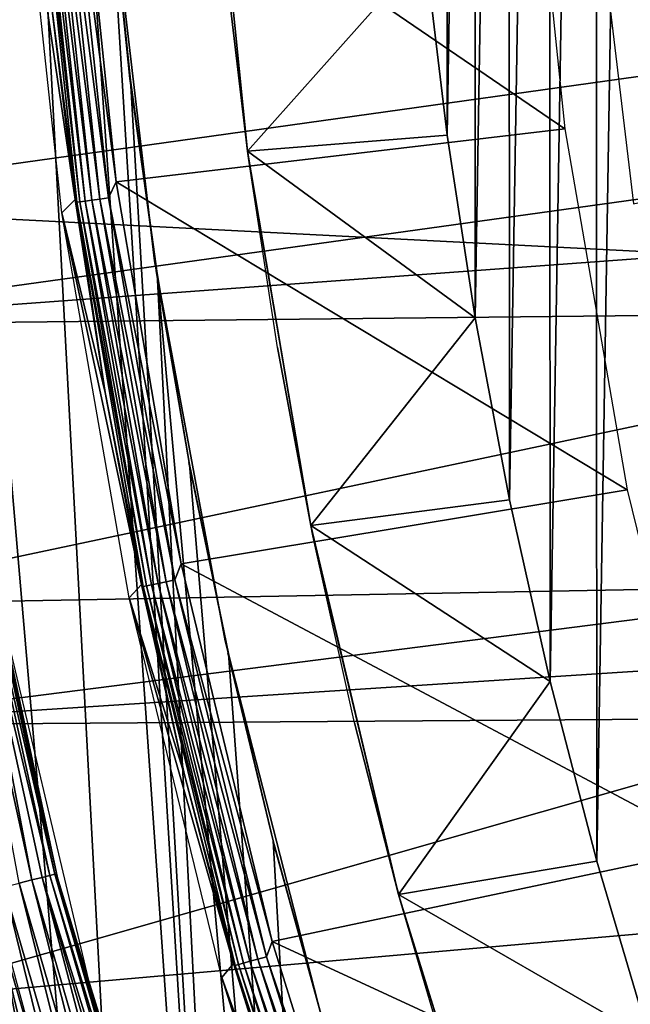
# Model space of a CAD drawing. Header units: millimetres. Extents: x -30.2 to 30.2, y -30.6 to 30.2.
# Tile 7 of 101: x -27.3 to -24.5, y -7.5 to -2.9. Entities that reach past the tile are written whole.
import ezdxf

# ---------------------------------------------------------------- set-up
doc = ezdxf.new("R2010")
doc.units = ezdxf.units.MM
doc.header["$LTSCALE"] = 65.185185
for name, color, linetype in [('1', 7, 'CONTINUOUS'), ('17', 7, 'CONTINUOUS'), ('18', 7, 'CONTINUOUS'), ('2', 7, 'CONTINUOUS'), ('22', 7, 'CONTINUOUS'), ('23', 7, 'CONTINUOUS'), ('25', 7, 'CONTINUOUS'), ('3', 7, 'CONTINUOUS'), ('33', 7, 'CONTINUOUS'), ('35', 7, 'CONTINUOUS'), ('39', 7, 'CONTINUOUS'), ('40', 7, 'CONTINUOUS'), ('41', 7, 'CONTINUOUS'), ('44', 7, 'CONTINUOUS'), ('6', 7, 'CONTINUOUS')]:
    doc.layers.add(name, color=color, linetype=linetype)

msp = doc.modelspace()

# ---------------------------------------------------------------- linework, layer by layer
at = {"layer": '1', "color": 251, "linetype": 'Continuous', "true_color": 0x4c4c4c}
for points in [[(-27.129, -3.8197, 0.1965), (-27.323, -2.0063, 0.1965), (-27.0672, -3.7564, 4.2035), (-27.129, -3.8197, 0.1965)], [(-27.0672, -3.7564, 4.2035), (-27.323, -2.0063, 0.1965), (-27.1776, -2.8504, 4.2035), (-27.0672, -3.7564, 4.2035)], [(-26.9268, -4.6576, 4.2035), (-27.129, -3.8197, 0.1965), (-27.0672, -3.7564, 4.2035), (-26.9268, -4.6576, 4.2035)], [(-26.8147, -5.6162, 0.1965), (-27.129, -3.8197, 0.1965), (-26.7565, -5.553, 4.2035), (-26.8147, -5.6162, 0.1965)], [(-26.7565, -5.553, 4.2035), (-27.129, -3.8197, 0.1965), (-26.9268, -4.6576, 4.2035), (-26.7565, -5.553, 4.2035)], [(-26.5565, -6.4419, 4.2035), (-26.8147, -5.6162, 0.1965), (-26.7565, -5.553, 4.2035), (-26.5565, -6.4419, 4.2035)], [(-26.3817, -7.3877, 0.1965), (-26.8147, -5.6162, 0.1965), (-26.3271, -7.3232, 4.2035), (-26.3817, -7.3877, 0.1965)], [(-26.3271, -7.3232, 4.2035), (-26.8147, -5.6162, 0.1965), (-26.5565, -6.4419, 4.2035), (-26.3271, -7.3232, 4.2035)], [(-25.7811, -9.0599, 4.2035), (-26.3817, -7.3877, 0.1965), (-26.3271, -7.3232, 4.2035), (-25.7811, -9.0599, 4.2035)], [(-25.8318, -9.1265, 0.1965), (-26.3817, -7.3877, 0.1965), (-25.7811, -9.0599, 4.2035), (-25.8318, -9.1265, 0.1965)]]:
    msp.add_3dface(points, dxfattribs=at)
at = {"layer": '17', "color": 4, "linetype": 'Continuous'}
for points in [[(-27.547, -5.1158, -30.4956), (-27.4389, -5.5757, -32.6017), (-27.1493, -6.923, -30.4956), (-27.547, -5.1158, -30.4956)], [(-27.4389, -5.5757, -32.6017), (-27.0053, -7.3955, -32.6017), (-27.1493, -6.923, -30.4956), (-27.4389, -5.5757, -32.6017)], [(-27.1493, -6.923, -30.4956), (-27.0053, -7.3955, -32.6017), (-26.633, -8.7001, -30.4956), (-27.1493, -6.923, -30.4956)], [(-27.0053, -7.3955, -32.6017), (-26.4512, -9.1822, -32.6017), (-26.633, -8.7001, -30.4956), (-27.0053, -7.3955, -32.6017)]]:
    msp.add_3dface(points, dxfattribs=at)
at = {"layer": '18', "color": 4, "linetype": 'Continuous'}
for points in [[(-27.5588, -5.0969, -30.41), (-27.162, -6.9058, -30.41), (-27.5814, -5.101, -30.3263), (-27.5588, -5.0969, -30.41)], [(-27.5588, -5.0969, -30.41), (-27.547, -5.1158, -30.4956), (-27.162, -6.9058, -30.41), (-27.5588, -5.0969, -30.41)], [(-27.2689, -6.9325, -30.177), (-27.6672, -5.1164, -30.177), (-27.6179, -5.1076, -30.2479), (-27.2689, -6.9325, -30.177)], [(-27.2689, -6.9325, -30.177), (-27.3287, -6.9473, -30.1159), (-27.6672, -5.1164, -30.177), (-27.2689, -6.9325, -30.177)], [(-27.1843, -6.9115, -30.3263), (-27.6179, -5.1076, -30.2479), (-27.5814, -5.101, -30.3263), (-27.1843, -6.9115, -30.3263)], [(-27.2203, -6.9205, -30.2479), (-27.2689, -6.9325, -30.177), (-27.6179, -5.1076, -30.2479), (-27.2203, -6.9205, -30.2479)], [(-27.2203, -6.9205, -30.2479), (-27.6179, -5.1076, -30.2479), (-27.1843, -6.9115, -30.3263), (-27.2203, -6.9205, -30.2479)], [(-27.162, -6.9058, -30.41), (-27.1843, -6.9115, -30.3263), (-27.5814, -5.101, -30.3263), (-27.162, -6.9058, -30.41)], [(-27.547, -5.1158, -30.4956), (-27.1493, -6.923, -30.4956), (-27.162, -6.9058, -30.41), (-27.547, -5.1158, -30.4956)], [(-26.8102, -8.737, -30.1159), (-27.3287, -6.9473, -30.1159), (-27.2689, -6.9325, -30.177), (-26.8102, -8.737, -30.1159)], [(-26.7515, -8.7183, -30.177), (-27.2689, -6.9325, -30.177), (-27.2203, -6.9205, -30.2479), (-26.7515, -8.7183, -30.177)], [(-26.7515, -8.7183, -30.177), (-26.8102, -8.737, -30.1159), (-27.2689, -6.9325, -30.177), (-26.7515, -8.7183, -30.177)], [(-26.6685, -8.6917, -30.3263), (-27.2203, -6.9205, -30.2479), (-27.1843, -6.9115, -30.3263), (-26.6685, -8.6917, -30.3263)], [(-26.7038, -8.7031, -30.2479), (-26.7515, -8.7183, -30.177), (-27.2203, -6.9205, -30.2479), (-26.7038, -8.7031, -30.2479)], [(-26.7038, -8.7031, -30.2479), (-27.2203, -6.9205, -30.2479), (-26.6685, -8.6917, -30.3263), (-26.7038, -8.7031, -30.2479)], [(-27.162, -6.9058, -30.41), (-26.6467, -8.6846, -30.41), (-27.1843, -6.9115, -30.3263), (-27.162, -6.9058, -30.41)], [(-26.6467, -8.6846, -30.41), (-26.6685, -8.6917, -30.3263), (-27.1843, -6.9115, -30.3263), (-26.6467, -8.6846, -30.41)], [(-27.162, -6.9058, -30.41), (-27.1493, -6.923, -30.4956), (-26.6467, -8.6846, -30.41), (-27.162, -6.9058, -30.41)], [(-27.1493, -6.923, -30.4956), (-26.633, -8.7001, -30.4956), (-26.6467, -8.6846, -30.41), (-27.1493, -6.923, -30.4956)], [(-27.033, -8.8078, -30.0075), (-27.5557, -7.0031, -30.0075), (-27.4743, -6.9831, -30.0299), (-27.033, -8.8078, -30.0075)], [(-26.9531, -8.7825, -30.0299), (-27.4743, -6.9831, -30.0299), (-27.3978, -6.9643, -30.0663), (-26.9531, -8.7825, -30.0299)], [(-26.9531, -8.7825, -30.0299), (-27.033, -8.8078, -30.0075), (-27.4743, -6.9831, -30.0299), (-26.9531, -8.7825, -30.0299)], [(-26.8781, -8.7586, -30.0663), (-27.3978, -6.9643, -30.0663), (-27.3287, -6.9473, -30.1159), (-26.8781, -8.7586, -30.0663)], [(-26.8781, -8.7586, -30.0663), (-26.9531, -8.7825, -30.0299), (-27.3978, -6.9643, -30.0663), (-26.8781, -8.7586, -30.0663)], [(-26.8102, -8.737, -30.1159), (-26.8781, -8.7586, -30.0663), (-27.3287, -6.9473, -30.1159), (-26.8102, -8.737, -30.1159)], [(-27.033, -8.8078, -30.0075), (-27.4186, -7.8419, -30), (-27.5557, -7.0031, -30.0075), (-27.033, -8.8078, -30.0075)]]:
    msp.add_3dface(points, dxfattribs=at)
at = {"layer": '2', "color": 251, "linetype": 'Continuous', "true_color": 0x4c4c4c}
for points in [[(-24.9562, -1.7236, 4.4), (-24.7804, -3.4267, 4.4), (-27.0616, -1.8693, 4.4), (-24.9562, -1.7236, 4.4)], [(-27.0616, -1.8693, 4.4), (-24.7804, -3.4267, 4.4), (-26.8755, -3.675, 4.4), (-27.0616, -1.8693, 4.4)], [(-24.7804, -3.4267, 4.4), (-24.4883, -5.1113, 4.4), (-26.8755, -3.675, 4.4), (-24.7804, -3.4267, 4.4)], [(-26.8755, -3.675, 4.4), (-24.4883, -5.1113, 4.4), (-26.5711, -5.4577, 4.4), (-26.8755, -3.675, 4.4)], [(-24.4883, -5.1113, 4.4), (-24.0784, -6.782, 4.4), (-26.5711, -5.4577, 4.4), (-24.4883, -5.1113, 4.4)], [(-26.5711, -5.4577, 4.4), (-24.0784, -6.782, 4.4), (-26.1471, -7.2198, 4.4), (-26.5711, -5.4577, 4.4)], [(-24.0784, -6.782, 4.4), (-23.5579, -8.4161, 4.4), (-26.1471, -7.2198, 4.4), (-24.0784, -6.782, 4.4)], [(-26.1471, -7.2198, 4.4), (-23.5579, -8.4161, 4.4), (-25.6067, -8.952, 4.4), (-26.1471, -7.2198, 4.4)]]:
    msp.add_3dface(points, dxfattribs=at)
at = {"layer": '22', "color": 4, "linetype": 'Continuous'}
for points in [[(-26.4387, -1.7699, -30), (-25.4319, -2.5989, -2), (-26.2615, -3.5318, -30), (-26.4387, -1.7699, -30)], [(-25.4319, -2.5989, -2), (-25.3299, -3.4559, -2), (-26.2615, -3.5318, -30), (-25.4319, -2.5989, -2)], [(-25.3299, -3.4559, -2), (-25.1989, -4.3085, -2), (-26.2615, -3.5318, -30), (-25.3299, -3.4559, -2)], [(-26.2615, -3.5318, -30), (-25.1989, -4.3085, -2), (-25.9669, -5.278, -30), (-26.2615, -3.5318, -30)], [(-25.1989, -4.3085, -2), (-25.0383, -5.159, -2), (-25.9669, -5.278, -30), (-25.1989, -4.3085, -2)], [(-25.0383, -5.159, -2), (-24.8486, -6.0057, -2), (-25.9669, -5.278, -30), (-25.0383, -5.159, -2)], [(-25.9669, -5.278, -30), (-24.8486, -6.0057, -2), (-25.5564, -7.0006, -30), (-25.9669, -5.278, -30)], [(-24.8486, -6.0057, -2), (-24.6306, -6.8455, -2), (-25.5564, -7.0006, -30), (-24.8486, -6.0057, -2)], [(-24.6306, -6.8455, -2), (-24.3851, -7.6752, -2), (-25.5564, -7.0006, -30), (-24.6306, -6.8455, -2)], [(-25.5564, -7.0006, -30), (-24.3851, -7.6752, -2), (-25.0318, -8.692, -30), (-25.5564, -7.0006, -30)]]:
    msp.add_3dface(points, dxfattribs=at)
at = {"layer": '23', "color": 4, "linetype": 'Continuous'}
for points in [[(-24.6382, 6.8168, -2), (-24.3952, 7.6424, -2), (-24.6306, -6.8455, -2), (-24.6382, 6.8168, -2)], [(-24.3952, 7.6424, -2), (-24.3851, -7.6752, -2), (-24.6306, -6.8455, -2), (-24.3952, 7.6424, -2)], [(-24.8544, 5.9803, -2), (-24.6382, 6.8168, -2), (-24.8486, -6.0057, -2), (-24.8544, 5.9803, -2)], [(-24.6382, 6.8168, -2), (-24.6306, -6.8455, -2), (-24.8486, -6.0057, -2), (-24.6382, 6.8168, -2)], [(-25.0427, 5.1366, -2), (-24.8544, 5.9803, -2), (-25.0383, -5.159, -2), (-25.0427, 5.1366, -2)], [(-24.8544, 5.9803, -2), (-24.8486, -6.0057, -2), (-25.0383, -5.159, -2), (-24.8544, 5.9803, -2)], [(-25.2021, 4.2893, -2), (-25.0427, 5.1366, -2), (-25.1989, -4.3085, -2), (-25.2021, 4.2893, -2)], [(-25.0427, 5.1366, -2), (-25.0383, -5.159, -2), (-25.1989, -4.3085, -2), (-25.0427, 5.1366, -2)], [(-25.332, 3.4404, -2), (-25.2021, 4.2893, -2), (-25.3299, -3.4559, -2), (-25.332, 3.4404, -2)], [(-25.2021, 4.2893, -2), (-25.1989, -4.3085, -2), (-25.3299, -3.4559, -2), (-25.2021, 4.2893, -2)], [(-25.332, 3.4404, -2), (-25.3299, -3.4559, -2), (-25.4319, -2.5989, -2), (-25.332, 3.4404, -2)]]:
    msp.add_3dface(points, dxfattribs=at)
at = {"layer": '25', "color": 4, "linetype": 'Continuous'}
for points in [[(-26.4387, -1.7699, -30), (-26.2615, -3.5318, -30), (-26.4377, -1.7858, -32.8), (-26.4387, -1.7699, -30)], [(-26.4377, -1.7858, -32.8), (-26.2615, -3.5318, -30), (-26.3624, -2.6762, -32.8), (-26.4377, -1.7858, -32.8)], [(-26.3624, -2.6762, -32.8), (-26.2615, -3.5318, -30), (-26.2572, -3.5635, -32.8), (-26.3624, -2.6762, -32.8)], [(-26.2615, -3.5318, -30), (-25.9669, -5.278, -30), (-26.2572, -3.5635, -32.8), (-26.2615, -3.5318, -30)], [(-26.2572, -3.5635, -32.8), (-25.9669, -5.278, -30), (-26.1221, -4.4468, -32.8), (-26.2572, -3.5635, -32.8)], [(-26.1221, -4.4468, -32.8), (-25.9669, -5.278, -30), (-25.9572, -5.3258, -32.8), (-26.1221, -4.4468, -32.8)], [(-25.9669, -5.278, -30), (-25.5564, -7.0006, -30), (-25.9572, -5.3258, -32.8), (-25.9669, -5.278, -30)], [(-25.9572, -5.3258, -32.8), (-25.5564, -7.0006, -30), (-25.7626, -6.199, -32.8), (-25.9572, -5.3258, -32.8)], [(-25.7626, -6.199, -32.8), (-25.5564, -7.0006, -30), (-25.5388, -7.0645, -32.8), (-25.7626, -6.199, -32.8)], [(-25.5564, -7.0006, -30), (-25.0318, -8.692, -30), (-25.5388, -7.0645, -32.8), (-25.5564, -7.0006, -30)], [(-25.5388, -7.0645, -32.8), (-25.0318, -8.692, -30), (-25.2865, -7.9204, -32.8), (-25.5388, -7.0645, -32.8)]]:
    msp.add_3dface(points, dxfattribs=at)
at = {"layer": '3', "color": 251, "linetype": 'Continuous', "true_color": 0x4c4c4c}
for points in [[(-27.0616, -1.8693, 4.4), (-26.8755, -3.675, 4.4), (-27.1005, -1.9492, 4.3951), (-27.0616, -1.8693, 4.4)], [(-27.2354, -1.9589, 4.2891), (-27.0446, -3.7677, 4.2891), (-27.2506, -1.96, 4.2474), (-27.2354, -1.9589, 4.2891)], [(-27.1776, -2.8504, 4.2035), (-27.2506, -1.96, 4.2474), (-27.0596, -3.7698, 4.2474), (-27.1776, -2.8504, 4.2035)], [(-27.2506, -1.96, 4.2474), (-27.0446, -3.7677, 4.2891), (-27.0596, -3.7698, 4.2474), (-27.2506, -1.96, 4.2474)], [(-27.2114, -1.9572, 4.3263), (-27.0208, -3.7644, 4.3263), (-27.2354, -1.9589, 4.2891), (-27.2114, -1.9572, 4.3263)], [(-27.2354, -1.9589, 4.2891), (-27.0208, -3.7644, 4.3263), (-27.0446, -3.7677, 4.2891), (-27.2354, -1.9589, 4.2891)], [(-27.1799, -1.9549, 4.3574), (-26.9894, -3.76, 4.3574), (-27.2114, -1.9572, 4.3263), (-27.1799, -1.9549, 4.3574)], [(-27.2114, -1.9572, 4.3263), (-26.9894, -3.76, 4.3574), (-27.0208, -3.7644, 4.3263), (-27.2114, -1.9572, 4.3263)], [(-27.1423, -1.9522, 4.3807), (-26.9521, -3.7548, 4.3807), (-27.1799, -1.9549, 4.3574), (-27.1423, -1.9522, 4.3807)], [(-27.1799, -1.9549, 4.3574), (-26.9521, -3.7548, 4.3807), (-26.9894, -3.76, 4.3574), (-27.1799, -1.9549, 4.3574)], [(-27.1005, -1.9492, 4.3951), (-26.9106, -3.749, 4.3951), (-27.1423, -1.9522, 4.3807), (-27.1005, -1.9492, 4.3951)], [(-27.1423, -1.9522, 4.3807), (-26.9106, -3.749, 4.3951), (-26.9521, -3.7548, 4.3807), (-27.1423, -1.9522, 4.3807)], [(-27.1005, -1.9492, 4.3951), (-26.8755, -3.675, 4.4), (-26.9106, -3.749, 4.3951), (-27.1005, -1.9492, 4.3951)], [(-27.0672, -3.7564, 4.2035), (-27.1776, -2.8504, 4.2035), (-27.0596, -3.7698, 4.2474), (-27.0672, -3.7564, 4.2035)], [(-26.8755, -3.675, 4.4), (-26.5711, -5.4577, 4.4), (-26.9106, -3.749, 4.3951), (-26.8755, -3.675, 4.4)], [(-26.9268, -4.6576, 4.2035), (-27.0672, -3.7564, 4.2035), (-27.0596, -3.7698, 4.2474), (-26.9268, -4.6576, 4.2035)], [(-27.0446, -3.7677, 4.2891), (-26.7337, -5.5598, 4.2891), (-27.0596, -3.7698, 4.2474), (-27.0446, -3.7677, 4.2891)], [(-27.0208, -3.7644, 4.3263), (-26.7102, -5.5549, 4.3263), (-27.0446, -3.7677, 4.2891), (-27.0208, -3.7644, 4.3263)], [(-27.0446, -3.7677, 4.2891), (-26.7102, -5.5549, 4.3263), (-26.7337, -5.5598, 4.2891), (-27.0446, -3.7677, 4.2891)], [(-26.9894, -3.76, 4.3574), (-26.6792, -5.5484, 4.3574), (-27.0208, -3.7644, 4.3263), (-26.9894, -3.76, 4.3574)], [(-27.0208, -3.7644, 4.3263), (-26.6792, -5.5484, 4.3574), (-26.7102, -5.5549, 4.3263), (-27.0208, -3.7644, 4.3263)], [(-26.9521, -3.7548, 4.3807), (-26.6423, -5.5408, 4.3807), (-26.9894, -3.76, 4.3574), (-26.9521, -3.7548, 4.3807)], [(-26.9894, -3.76, 4.3574), (-26.6423, -5.5408, 4.3807), (-26.6792, -5.5484, 4.3574), (-26.9894, -3.76, 4.3574)], [(-26.9106, -3.749, 4.3951), (-26.6013, -5.5322, 4.3951), (-26.9521, -3.7548, 4.3807), (-26.9106, -3.749, 4.3951)], [(-26.9521, -3.7548, 4.3807), (-26.6013, -5.5322, 4.3951), (-26.6423, -5.5408, 4.3807), (-26.9521, -3.7548, 4.3807)], [(-26.9106, -3.749, 4.3951), (-26.5711, -5.4577, 4.4), (-26.6013, -5.5322, 4.3951), (-26.9106, -3.749, 4.3951)], [(-26.9268, -4.6576, 4.2035), (-27.0596, -3.7698, 4.2474), (-26.7486, -5.5629, 4.2474), (-26.9268, -4.6576, 4.2035)], [(-27.0596, -3.7698, 4.2474), (-26.7337, -5.5598, 4.2891), (-26.7486, -5.5629, 4.2474), (-27.0596, -3.7698, 4.2474)], [(-26.7565, -5.553, 4.2035), (-26.9268, -4.6576, 4.2035), (-26.7486, -5.5629, 4.2474), (-26.7565, -5.553, 4.2035)], [(-26.5711, -5.4577, 4.4), (-26.1471, -7.2198, 4.4), (-26.6013, -5.5322, 4.3951), (-26.5711, -5.4577, 4.4)], [(-26.5565, -6.4419, 4.2035), (-26.7565, -5.553, 4.2035), (-26.7486, -5.5629, 4.2474), (-26.5565, -6.4419, 4.2035)], [(-26.7337, -5.5598, 4.2891), (-26.3043, -7.3272, 4.2891), (-26.7486, -5.5629, 4.2474), (-26.7337, -5.5598, 4.2891)], [(-26.7102, -5.5549, 4.3263), (-26.2812, -7.3207, 4.3263), (-26.7337, -5.5598, 4.2891), (-26.7102, -5.5549, 4.3263)], [(-26.7337, -5.5598, 4.2891), (-26.2812, -7.3207, 4.3263), (-26.3043, -7.3272, 4.2891), (-26.7337, -5.5598, 4.2891)], [(-26.6792, -5.5484, 4.3574), (-26.2507, -7.3122, 4.3574), (-26.7102, -5.5549, 4.3263), (-26.6792, -5.5484, 4.3574)], [(-26.7102, -5.5549, 4.3263), (-26.2507, -7.3122, 4.3574), (-26.2812, -7.3207, 4.3263), (-26.7102, -5.5549, 4.3263)], [(-26.6423, -5.5408, 4.3807), (-26.2144, -7.3021, 4.3807), (-26.6792, -5.5484, 4.3574), (-26.6423, -5.5408, 4.3807)], [(-26.6792, -5.5484, 4.3574), (-26.2144, -7.3021, 4.3807), (-26.2507, -7.3122, 4.3574), (-26.6792, -5.5484, 4.3574)], [(-26.6013, -5.5322, 4.3951), (-26.174, -7.2909, 4.3951), (-26.6423, -5.5408, 4.3807), (-26.6013, -5.5322, 4.3951)], [(-26.6423, -5.5408, 4.3807), (-26.174, -7.2909, 4.3951), (-26.2144, -7.3021, 4.3807), (-26.6423, -5.5408, 4.3807)], [(-26.6013, -5.5322, 4.3951), (-26.1471, -7.2198, 4.4), (-26.174, -7.2909, 4.3951), (-26.6013, -5.5322, 4.3951)], [(-26.5565, -6.4419, 4.2035), (-26.7486, -5.5629, 4.2474), (-26.319, -7.3312, 4.2474), (-26.5565, -6.4419, 4.2035)], [(-26.7486, -5.5629, 4.2474), (-26.3043, -7.3272, 4.2891), (-26.319, -7.3312, 4.2474), (-26.7486, -5.5629, 4.2474)], [(-26.3271, -7.3232, 4.2035), (-26.5565, -6.4419, 4.2035), (-26.319, -7.3312, 4.2474), (-26.3271, -7.3232, 4.2035)], [(-26.1471, -7.2198, 4.4), (-25.6067, -8.952, 4.4), (-26.174, -7.2909, 4.3951), (-26.1471, -7.2198, 4.4)], [(-26.2144, -7.3021, 4.3807), (-25.6701, -9.0311, 4.3807), (-26.2507, -7.3122, 4.3574), (-26.2144, -7.3021, 4.3807)], [(-26.174, -7.2909, 4.3951), (-25.6305, -9.0172, 4.3951), (-26.2144, -7.3021, 4.3807), (-26.174, -7.2909, 4.3951)], [(-26.2144, -7.3021, 4.3807), (-25.6305, -9.0172, 4.3951), (-25.6701, -9.0311, 4.3807), (-26.2144, -7.3021, 4.3807)], [(-26.174, -7.2909, 4.3951), (-25.6067, -8.952, 4.4), (-25.6305, -9.0172, 4.3951), (-26.174, -7.2909, 4.3951)], [(-25.7811, -9.0599, 4.2035), (-26.3271, -7.3232, 4.2035), (-26.319, -7.3312, 4.2474), (-25.7811, -9.0599, 4.2035)], [(-26.3043, -7.3272, 4.2891), (-25.7582, -9.0621, 4.2891), (-26.319, -7.3312, 4.2474), (-26.3043, -7.3272, 4.2891)], [(-25.7811, -9.0599, 4.2035), (-26.319, -7.3312, 4.2474), (-25.7725, -9.0671, 4.2474), (-25.7811, -9.0599, 4.2035)], [(-26.319, -7.3312, 4.2474), (-25.7582, -9.0621, 4.2891), (-25.7725, -9.0671, 4.2474), (-26.319, -7.3312, 4.2474)], [(-26.2812, -7.3207, 4.3263), (-25.7355, -9.0541, 4.3263), (-26.3043, -7.3272, 4.2891), (-26.2812, -7.3207, 4.3263)], [(-26.3043, -7.3272, 4.2891), (-25.7355, -9.0541, 4.3263), (-25.7582, -9.0621, 4.2891), (-26.3043, -7.3272, 4.2891)], [(-26.2507, -7.3122, 4.3574), (-25.7056, -9.0436, 4.3574), (-26.2812, -7.3207, 4.3263), (-26.2507, -7.3122, 4.3574)], [(-26.2812, -7.3207, 4.3263), (-25.7056, -9.0436, 4.3574), (-25.7355, -9.0541, 4.3263), (-26.2812, -7.3207, 4.3263)], [(-26.2507, -7.3122, 4.3574), (-25.6701, -9.0311, 4.3807), (-25.7056, -9.0436, 4.3574), (-26.2507, -7.3122, 4.3574)]]:
    msp.add_3dface(points, dxfattribs=at)
at = {"layer": '33', "color": 251, "linetype": 'Continuous', "true_color": 0x4c4c4c}
for points in [[(-27.3063, -7.7889, -30.2456), (-27.4512, -7.0045, -33.9544), (-27.5509, -6.8737, -30.2456), (-27.3063, -7.7889, -30.2456)], [(-27.2024, -7.9156, -33.9544), (-27.4512, -7.0045, -33.9544), (-27.3063, -7.7889, -30.2456), (-27.2024, -7.9156, -33.9544)]]:
    msp.add_3dface(points, dxfattribs=at)
at = {"layer": '35', "color": 251, "linetype": 'Continuous', "true_color": 0x4c4c4c}
for points in [[(-26.906, -2.251, -34.2), (-26.6956, -4.0431, -34.2), (-26.906, -2.251, -36), (-26.906, -2.251, -34.2)], [(-26.906, -2.251, -36), (-26.6956, -4.0431, -34.2), (-26.6956, -4.0431, -36), (-26.906, -2.251, -36)], [(-26.6956, -4.0431, -34.2), (-26.3659, -5.8172, -34.2), (-26.6956, -4.0431, -36), (-26.6956, -4.0431, -34.2)], [(-26.6956, -4.0431, -36), (-26.3659, -5.8172, -34.2), (-26.3659, -5.8172, -36), (-26.6956, -4.0431, -36)], [(-26.3659, -5.8172, -34.2), (-25.9185, -7.5652, -34.2), (-26.3659, -5.8172, -36), (-26.3659, -5.8172, -34.2)], [(-26.3659, -5.8172, -36), (-25.9185, -7.5652, -34.2), (-25.9185, -7.5652, -36), (-26.3659, -5.8172, -36)]]:
    msp.add_3dface(points, dxfattribs=at)
at = {"layer": '39', "color": 251, "linetype": 'Continuous', "true_color": 0x4c4c4c}
for points in [[(-26.9027, -2.2896, -436), (-26.9027, -2.2896, -36), (-26.8107, -3.1914, -36), (-26.9027, -2.2896, -436)], [(-26.8078, -3.2001, -436), (-26.9027, -2.2896, -436), (-26.8107, -3.1914, -36), (-26.8078, -3.2001, -436)], [(-26.6842, -4.1014, -436), (-26.8078, -3.2001, -436), (-26.8107, -3.1914, -36), (-26.6842, -4.1014, -436)], [(-26.6885, -4.0898, -36), (-26.6842, -4.1014, -436), (-26.8107, -3.1914, -36), (-26.6885, -4.0898, -36)], [(-26.5321, -4.9934, -436), (-26.6842, -4.1014, -436), (-26.6885, -4.0898, -36), (-26.5321, -4.9934, -436)], [(-26.536, -4.9838, -36), (-26.5321, -4.9934, -436), (-26.6885, -4.0898, -36), (-26.536, -4.9838, -36)], [(-26.3514, -5.876, -436), (-26.5321, -4.9934, -436), (-26.536, -4.9838, -36), (-26.3514, -5.876, -436)], [(-26.3536, -5.8725, -36), (-26.3514, -5.876, -436), (-26.536, -4.9838, -36), (-26.3536, -5.8725, -36)], [(-26.1421, -6.7494, -436), (-26.3514, -5.876, -436), (-26.3536, -5.8725, -36), (-26.1421, -6.7494, -436)], [(-26.1414, -6.7547, -36), (-26.1421, -6.7494, -436), (-26.3536, -5.8725, -36), (-26.1414, -6.7547, -36)], [(-25.9042, -7.6134, -436), (-26.1421, -6.7494, -436), (-26.1414, -6.7547, -36), (-25.9042, -7.6134, -436)], [(-25.8996, -7.6295, -36), (-25.9042, -7.6134, -436), (-26.1414, -6.7547, -36), (-25.8996, -7.6295, -36)]]:
    msp.add_3dface(points, dxfattribs=at)
at = {"layer": '40', "color": 251, "linetype": 'Continuous', "true_color": 0x4c4c4c}
for points in [[(-28.5857, 9.0985, -436), (-27.9334, 10.9419, -436), (-26.6075, -13.8546, -436), (-28.5857, 9.0985, -436)], [(-27.9334, 10.9419, -436), (-26.1381, -14.7232, -436), (-26.6075, -13.8546, -436), (-27.9334, 10.9419, -436)], [(-26.1381, -14.7232, -436), (-27.9334, 10.9419, -436), (-26.9027, -2.2896, -436), (-26.1381, -14.7232, -436)], [(-28.5857, 9.0985, -436), (-26.6075, -13.8546, -436), (-27.0501, -12.9674, -436), (-28.5857, 9.0985, -436)], [(-28.5857, 9.0985, -436), (-27.0501, -12.9674, -436), (-27.4644, -12.0647, -436), (-28.5857, 9.0985, -436)], [(-26.1381, -14.7232, -436), (-26.9027, -2.2896, -436), (-26.8078, -3.2001, -436), (-26.1381, -14.7232, -436)], [(-26.1381, -14.7232, -436), (-26.8078, -3.2001, -436), (-26.6842, -4.1014, -436), (-26.1381, -14.7232, -436)], [(-25.6429, -15.5705, -436), (-26.1381, -14.7232, -436), (-26.6842, -4.1014, -436), (-25.6429, -15.5705, -436)], [(-25.6429, -15.5705, -436), (-26.6842, -4.1014, -436), (-26.5321, -4.9934, -436), (-25.6429, -15.5705, -436)], [(-25.6429, -15.5705, -436), (-26.5321, -4.9934, -436), (-26.3514, -5.876, -436), (-25.6429, -15.5705, -436)], [(-25.6429, -15.5705, -436), (-26.3514, -5.876, -436), (-26.1421, -6.7494, -436), (-25.6429, -15.5705, -436)], [(-25.6429, -15.5705, -436), (-26.1421, -6.7494, -436), (-25.9042, -7.6134, -436), (-25.6429, -15.5705, -436)]]:
    msp.add_3dface(points, dxfattribs=at)
at = {"layer": '41', "linetype": 'Continuous'}
msp.add_3dface([(-24.6609, -2.0988, -401), (-24.4601, -3.7768, -401), (-12.9532, -1.1024, -401), (-24.6609, -2.0988, -401)], dxfattribs=at)
at = {"layer": '44', "linetype": 'Continuous'}
for points in [[(-28.8955, -2.4592, -438), (-12.8225, -2.1411, -438), (-28.6728, -4.3437, -438), (-28.8955, -2.4592, -438)], [(-12.8225, -2.1411, -438), (-12.6086, -3.166, -438), (-28.6728, -4.3437, -438), (-12.8225, -2.1411, -438)], [(-12.6086, -3.166, -438), (-12.313, -4.1703, -438), (-28.6728, -4.3437, -438), (-12.6086, -3.166, -438)], [(-28.6728, -4.3437, -438), (-12.313, -4.1703, -438), (-28.3273, -6.2098, -438), (-28.6728, -4.3437, -438)], [(-12.313, -4.1703, -438), (-11.9375, -5.1475, -438), (-28.3273, -6.2098, -438), (-12.313, -4.1703, -438)], [(-11.9375, -5.1475, -438), (-11.4845, -6.0914, -438), (-28.3273, -6.2098, -438), (-11.9375, -5.1475, -438)], [(-28.3273, -6.2098, -438), (-11.4845, -6.0914, -438), (-27.8606, -8.0492, -438), (-28.3273, -6.2098, -438)], [(-11.4845, -6.0914, -438), (-10.9572, -6.9958, -438), (-27.8606, -8.0492, -438), (-11.4845, -6.0914, -438)], [(-27.8606, -8.0492, -438), (-10.9572, -6.9958, -438), (-15.7028, -8.1882, -438), (-27.8606, -8.0492, -438)]]:
    msp.add_3dface(points, dxfattribs=at)
at = {"layer": '6', "color": 251, "linetype": 'Continuous', "true_color": 0x4c4c4c}
for points in [[(-28.9001, -1.8942, 6.0125), (-28.7144, -3.7803, 6.0125), (-21.5649, -2.7805, 6.4437), (-28.9001, -1.8942, 6.0125)], [(-21.5649, -2.7805, 6.4437), (-28.7144, -3.7803, 6.0125), (-21.3425, -4.1564, 6.4437), (-21.5649, -2.7805, 6.4437)], [(-28.7144, -3.7803, 6.0125), (-28.4056, -5.6502, 6.0125), (-21.3425, -4.1564, 6.4437), (-28.7144, -3.7803, 6.0125)], [(-21.3425, -4.1564, 6.4437), (-28.4056, -5.6502, 6.0125), (-21.0323, -5.5153, 6.4437), (-21.3425, -4.1564, 6.4437)], [(-28.4056, -5.6502, 6.0125), (-27.9753, -7.4959, 6.0125), (-21.0323, -5.5153, 6.4437), (-28.4056, -5.6502, 6.0125)], [(-21.0323, -5.5153, 6.4437), (-27.9753, -7.4959, 6.0125), (-20.6357, -6.8515, 6.4437), (-21.0323, -5.5153, 6.4437)], [(-27.9753, -7.4959, 6.0125), (-27.4251, -9.3096, 6.0125), (-20.6357, -6.8515, 6.4437), (-27.9753, -7.4959, 6.0125)], [(-20.6357, -6.8515, 6.4437), (-27.4251, -9.3096, 6.0125), (-20.1543, -8.1596, 6.4437), (-20.6357, -6.8515, 6.4437)]]:
    msp.add_3dface(points, dxfattribs=at)

doc.saveas('drawing.dxf')
